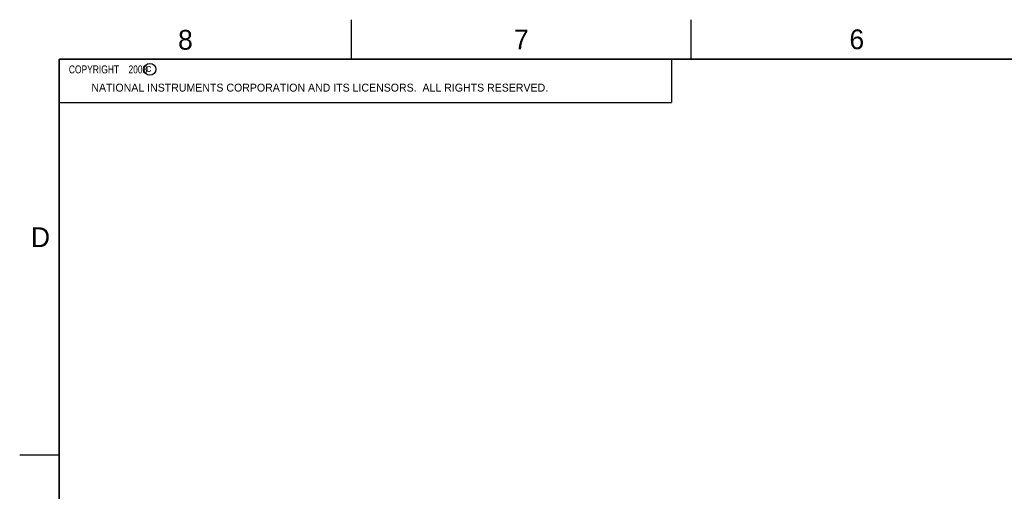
# Model space of a CAD drawing. Header units: inches. Extents: x 0 to 34, y 0 to 22.
# Tile 43 of 93: x 0 to 12.5, y 16 to 22. Entities that reach past the tile are written whole.
import ezdxf

# ---------------------------------------------------------------- set-up
doc = ezdxf.new("R2010")
doc.units = ezdxf.units.IN
doc.header["$LTSCALE"] = 1.87
doc.header["$MEASUREMENT"] = 0
doc.layers.get('0').update_dxf_attribs({"linetype": 'CONTINUOUS'})
doc.styles.get("Standard").update_dxf_attribs({"font": 'txt', "width": 0.8})

msp = doc.modelspace()

# ---------------------------------------------------------------- linework, layer by layer
at = {"color": 2, "linetype": 'CONTINUOUS'}
for p, q in [((4.2, 21.5), (4.2, 22)), ((8.5, 21.5), (8.5, 22)), ((0.5, 21.5), (8.25, 21.5)), ((0.5, 21.5), (0.5, 20.9531)), ((8.25, 21.5), (8.25, 20.9531)), ((0.5, 20.9531), (8.25, 20.9531)), ((0, 16.5), (0.5, 16.5))]:
    msp.add_line(p, q, dxfattribs=at)
at = {"color": 7, "linetype": 'CONTINUOUS', "const_width": 0.02}
for points in [[(0.5, 21.5), (0.5, 0.5)], [(33.5, 21.5), (0.5, 21.5)]]:
    msp.add_lwpolyline(points, dxfattribs=at)
at = {"color": 2, "linetype": 'CONTINUOUS'}
msp.add_circle((1.6484, 21.3727), 0.0754, dxfattribs=at)

# ---------------------------------------------------------------- texts
for s, height, p in [('8', 0.25, (2.0046, 21.6213)), ('7', 0.25, (6.2556, 21.6243)), ('6', 0.25, (10.5012, 21.6272)), ('c', 0.1, (1.599, 21.3388)), ('NATIONAL INSTRUMENTS CORPORATION AND ITS LICENSORS.  ALL RIGHTS RESERVED.', 0.1, (0.9071, 21.0911)), ('D', 0.25, (0.1424, 19.125))]:
    msp.add_text(s, height=height, dxfattribs=at).set_placement(p)
at = {"color": 2, "linetype": 'CONTINUOUS', "insert": (0.5625, 21.4219), "char_height": 0.1, "width": 1.52, "attachment_point": 1}
msp.add_mtext('  COPYRIGHT    2008', dxfattribs=at)

doc.saveas('drawing.dxf')
